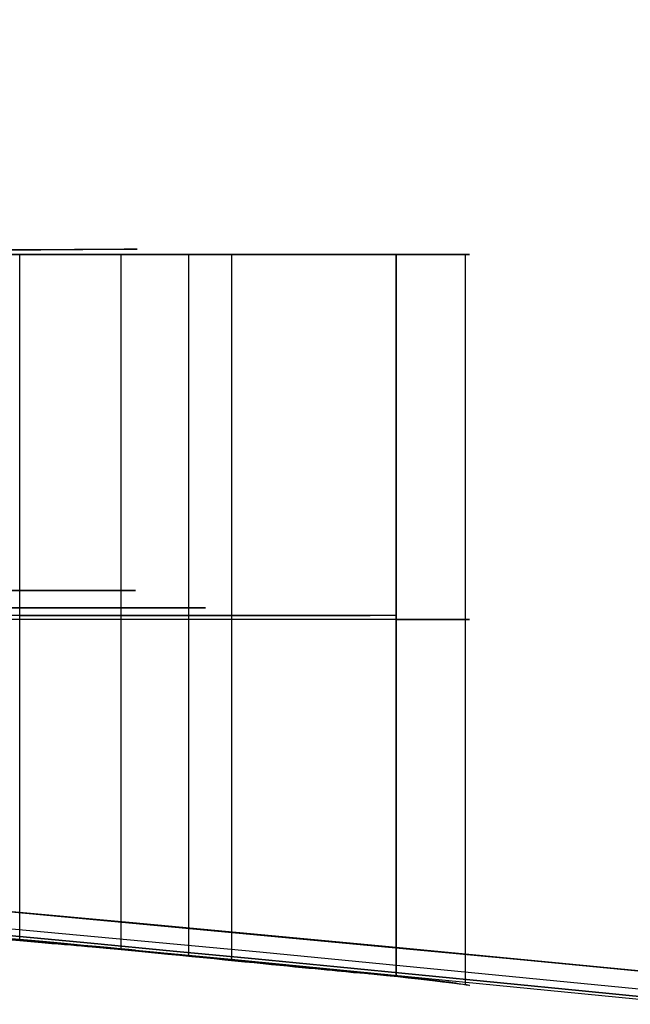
# Model space of a CAD drawing. Header units: millimetres. Extents: x -70 to 70, y -74 to 66.
# Tile 23 of 66: x -12.6788 to -12.6232, y 9.9316 to 10.0214. Entities that reach past the tile are written whole.
import ezdxf

# ---------------------------------------------------------------- set-up
doc = ezdxf.new("R2010")
doc.units = ezdxf.units.MM
doc.header["$MEASUREMENT"] = 0
doc.layers.add('Predefinito', color=7, linetype='Continuous', true_color=0x000000)

msp = doc.modelspace()

# ---------------------------------------------------------------- linework, layer by layer
at = {"layer": 'Predefinito', "color": 9, "true_color": 0xc4c4c4}
for p, q in [((-12.66102553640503, 9.999999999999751, 57.84331579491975), (-12.83969746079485, 9.999999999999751, 57.84331579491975)), ((-12.6431521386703, 9.999999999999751, 70.90090907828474), (-12.83503486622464, 9.999999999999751, 70.90090907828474))]:
    msp.add_line(p, q, dxfattribs=at)
for centre, radius, start, end in [((3.552713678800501e-14, -4.000000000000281, 1.999999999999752), 70.00000000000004, 90.00000000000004, 179.9999999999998), ((8.526512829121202e-14, -4.00000000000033, 3.999999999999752), 70.00000000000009, 90.00000000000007, 179.9999999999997), ((0, -4.000000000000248, 2.999999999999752), 70, 90, 270.0000000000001), ((0, -4.000000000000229), 65, 90, 180.0000000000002), ((-2.842170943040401e-14, -4.000000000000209, 1.999999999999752), 64.99999999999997, 89.99999999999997, 180.0000000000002), ((0, -4.000000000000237, 0.9999999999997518), 65, 90.00000000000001, 270), ((-3.176264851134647e-08, -3.99999996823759, 1.999999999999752), 24.99999996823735, 89.99999999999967, 180.0000000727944), ((8.881784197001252e-15, -4.000000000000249), 25.00000000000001, 90.00000000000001, 179.9999999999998), ((0, -4.000000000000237, 0.9999999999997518), 25, 90.00000000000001, 270), ((-14, -4.000000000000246, 215.4999999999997), 14, 359.9999999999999, 90.00000007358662), ((-14, -4.000000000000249, 455.4999999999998), 14, 359.9999999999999, 90), ((-14, -4.000000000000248, 5.99999999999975), 14, 270, 90), ((-14, -4.000000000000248, 335.5), 14, 270, 90), ((-14, -4.000000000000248, 110.75), 14, 270, 90)]:
    msp.add_arc(centre, radius, start, end, dxfattribs=at)
for points, degree in [([(-12.75720266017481, 9.999999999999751, 59.96442472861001), (-12.74582520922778, 10.00006869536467, 59.95570301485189), (-12.72474415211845, 10.00019323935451, 59.93698333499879), (-12.69834415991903, 10.00034371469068, 59.90841094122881), (-12.67181931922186, 10.00049032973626, 59.87543337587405), (-12.66357742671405, 10.0005154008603, 59.84605339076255), (-12.68952343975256, 10.00030786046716, 59.81842029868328), (-12.73273060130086, 10.00000199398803, 59.80952425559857), (-12.77312052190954, 9.999742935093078, 59.82629872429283), (-12.81917367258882, 9.999437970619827, 59.83647593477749), (-12.86952477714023, 9.999098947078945, 59.84237457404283), (-12.92481726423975, 9.998721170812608, 59.84373254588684), (-12.98520799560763, 9.998304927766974, 59.84182173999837), (-13.0508494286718, 9.997851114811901, 59.83845642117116), (-13.12171065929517, 9.997364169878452, 59.83758354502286), (-13.19815476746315, 9.996842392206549, 59.83994045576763), (-13.28093108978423, 9.996279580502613, 59.84453538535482), (-13.37073862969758, 9.995669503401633, 59.85002605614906), (-13.4362221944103, 9.995223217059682, 59.85267914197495), (-13.47033623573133, 9.994989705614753, 59.85311236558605)], 3), ([(-11.99882173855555, 9.856222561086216, 50.10658761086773), (-12.55732881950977, 9.937002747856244, 50.3041319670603), (-13.22200044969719, 10.00000002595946, 50.45005012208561), (-13.99999999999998, 9.999999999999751, 50.44999999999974)], 3), ([(-13.99999999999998, 9.999999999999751, 24.84999999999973), (-13.22200084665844, 10.00000002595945, 24.84994987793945), (-12.5573284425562, 9.93700269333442, 24.99586816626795), (-11.99882173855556, 9.856222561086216, 25.19341238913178)], 3), ([(-12.67880266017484, 9.937519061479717, 57.74120580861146), (-12.67880266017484, 9.968759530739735, 57.74120580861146), (-12.67880266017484, 9.999999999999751, 57.74120580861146)], 2), ([(-12.66956586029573, 9.936662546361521, 59.84542675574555), (-12.66956586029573, 9.968331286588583, 59.84542675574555), (-12.66956586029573, 10.00000002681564, 59.84542675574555)], 2), ([(-12.6633992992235, 9.936037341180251, 65.79795359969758), (-12.6633992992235, 9.968018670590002, 65.79795359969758), (-12.6633992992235, 9.999999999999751, 65.79795359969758)], 2), ([(-12.65947690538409, 9.935629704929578, 57.8552498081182), (-12.65947690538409, 9.967814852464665, 57.8552498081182), (-12.65947690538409, 9.999999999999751, 57.8552498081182)], 2), ([(-12.64450266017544, 9.999999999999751, 70.89290580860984), (-12.64450266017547, 9.967112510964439, 70.89290580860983), (-12.6445026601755, 9.934225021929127, 70.89290580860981)], 2), ([(-12.64450266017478, 9.934225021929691, 70.89290580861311), (-12.64450266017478, 9.967112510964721, 70.89290580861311), (-12.64450266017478, 9.999999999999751, 70.89290580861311)], 2), ([(-12.63817778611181, 9.9334441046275, 70.96455478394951), (-12.63817778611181, 9.966722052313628, 70.96455478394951), (-12.63817778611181, 9.999999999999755, 70.96455478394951)], 2), ([(-13.04029899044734, 9.967112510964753, 70.35232673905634), (-12.84152600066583, 9.967112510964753, 70.45644447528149), (-12.68451626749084, 9.967112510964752, 70.67380388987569), (-12.64450266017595, 9.967112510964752, 70.89290580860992)], 3)]:
    msp.add_open_spline(points, degree=degree, dxfattribs=at)
for points, knots in [([(-2.179203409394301, 3.500416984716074, 91.60000026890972), (-2.179203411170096, 3.50040028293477, 92.68578704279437), (-2.23676378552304, 3.592388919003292, 93.46998791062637), (-2.3427163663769, 3.75391770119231, 94.60344462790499), (-2.400324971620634, 3.840297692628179, 95.03114135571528), (-2.573954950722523, 4.094018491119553, 96.15430103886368), (-2.694592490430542, 4.260365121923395, 96.69140670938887), (-3.058121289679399, 4.743164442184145, 98.10999676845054), (-3.304245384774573, 5.041168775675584, 98.75746947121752), (-4.043931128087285, 5.871365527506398, 100.4209758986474), (-4.54005561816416, 6.343148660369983, 101.1186851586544), (-6.029860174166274, 7.579117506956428, 102.8352841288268), (-7.025641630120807, 8.189752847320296, 103.4496708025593), (-9.017435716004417, 9.130205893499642, 104.3746807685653), (-10.01391524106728, 9.46225636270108, 104.6559898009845), (-12.00668435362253, 9.900571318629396, 105.0231006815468), (-13.00319667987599, 10.0000124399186, 105.0999972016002), (-14, 9.999999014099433, 105.0999972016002)], [-1, -1, -1, -1, -0.9843829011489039, -0.9843829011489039, -0.9687658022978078, -0.9687658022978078, -0.9375316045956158, -0.9375316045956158, -0.8750632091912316, -0.8750632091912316, -0.7500603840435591, -0.7500603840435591, -0.5000556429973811, -0.5000556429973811, -0.25004029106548, -0.25004029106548, 0, 0, 0, 0]), ([(-14, 9.999999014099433, 78.10000333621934), (-13.00323454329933, 10.00001243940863, 78.10000333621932), (-12.0067594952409, 9.900536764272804, 78.17692814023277), (-10.01399657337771, 9.462229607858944, 78.5440337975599), (-9.017486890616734, 9.130251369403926, 78.82527634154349), (-7.025668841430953, 8.18975864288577, 79.75032273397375), (-6.029885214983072, 7.579140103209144, 80.36469580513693), (-4.540093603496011, 6.34319773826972, 82.08124182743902), (-4.043960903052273, 5.871370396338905, 82.77903338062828), (-3.304264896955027, 5.04124667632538, 84.44236573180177), (-3.058143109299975, 4.743138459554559, 85.09010105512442), (-2.694612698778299, 4.260434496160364, 86.50837952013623), (-2.573993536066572, 4.094097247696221, 87.04536765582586), (-2.400346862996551, 3.840285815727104, 88.16890336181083), (-2.342733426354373, 3.753947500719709, 88.59638322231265), (-2.236768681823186, 3.592402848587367, 89.72987847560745), (-2.179203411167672, 3.500400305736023, 90.5156958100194), (-2.179203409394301, 3.500416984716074, 91.60000026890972)], [-1, -1, -1, -1, -0.7499687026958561, -0.7499687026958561, -0.4999454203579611, -0.4999454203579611, -0.249941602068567, -0.249941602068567, -0.1249370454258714, -0.1249370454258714, -0.0624685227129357, -0.0624685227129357, -0.03123426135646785, -0.03123426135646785, -0.01561713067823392, -0.01561713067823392, 0, 0, 0, 0]), ([(-12.64450266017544, 9.999999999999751, 70.89290580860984), (-12.68558790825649, 9.999999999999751, 70.66793592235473), (-12.87048354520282, 9.999999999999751, 70.41703422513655), (-13.10836457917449, 9.999999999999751, 70.32106660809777), (-13.13450266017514, 9.999999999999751, 70.30980580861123)], [0, 0, 0, 0, 0.8893235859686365, 1, 1, 1, 1]), ([(-12.75720266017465, 9.999999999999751, 58.66730580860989), (-12.6612701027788, 9.999999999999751, 58.41210267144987), (-12.62029254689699, 9.999999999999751, 58.08594408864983), (-12.67052397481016, 9.999999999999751, 57.7788631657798), (-12.67880266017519, 9.999999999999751, 57.74120580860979)], [0, 0, 0, 0, 0.8761014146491, 1, 1, 1, 1]), ([(-12.73270266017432, 9.999999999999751, 71.51520580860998), (-12.67575263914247, 9.999999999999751, 71.33789197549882), (-12.6279234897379, 9.999999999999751, 71.1271910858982), (-12.64019529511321, 9.999999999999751, 70.91649158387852), (-12.64450266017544, 9.999999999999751, 70.89290580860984)], [0, 0, 0, 0, 0.8859437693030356, 1, 1, 1, 1]), ([(-12.7178913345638, 9.999999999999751, 65.85802473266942), (-12.69910521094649, 9.999999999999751, 65.85040567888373), (-12.64119282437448, 9.999999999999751, 65.79132396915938), (-12.67200367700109, 9.999999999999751, 65.7588701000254), (-12.71800266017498, 9.999999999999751, 65.7601058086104)], [0, 0, 0, 0, 0.5006407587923, 1, 1, 1, 1]), ([(-13.47033623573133, 9.994989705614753, 59.85311236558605), (-13.43004914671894, 9.993464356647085, 59.85260218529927), (-13.39054205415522, 9.986202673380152, 59.85082418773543), (-13.31049071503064, 9.982249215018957, 59.84645145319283), (-13.27046623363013, 9.981208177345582, 59.84387203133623), (-13.19033484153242, 9.976655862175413, 59.83973700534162), (-13.15019160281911, 9.97426024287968, 59.83817912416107), (-13.06953440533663, 9.969096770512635, 59.8378786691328), (-13.02893758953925, 9.966322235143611, 59.8397859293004), (-12.94783260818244, 9.960447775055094, 59.84318214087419), (-12.90736915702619, 9.957347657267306, 59.84432225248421), (-12.84751357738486, 9.952497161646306, 59.83996150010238), (-12.82770199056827, 9.950843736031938, 59.83749637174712), (-12.78847501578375, 9.947509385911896, 59.82967180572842), (-12.769224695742, 9.945819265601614, 59.82321604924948), (-12.74012294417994, 9.943194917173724, 59.81480427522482), (-12.73030206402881, 9.942274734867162, 59.81277494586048), (-12.7098855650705, 9.940263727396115, 59.81392020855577), (-12.69886301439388, 9.939237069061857, 59.81750066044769), (-12.68012516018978, 9.937561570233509, 59.82894344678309), (-12.67251310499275, 9.936902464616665, 59.83671246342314), (-12.66673160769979, 9.936432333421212, 59.85376664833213), (-12.66859159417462, 9.936608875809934, 59.86301160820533), (-12.68182039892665, 9.937829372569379, 59.89102867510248), (-12.69954029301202, 9.939466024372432, 59.90960936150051), (-12.72777893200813, 9.942068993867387, 59.93967307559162), (-12.74127993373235, 9.943309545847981, 59.95221867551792), (-12.75720266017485, 9.944728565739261, 59.96442472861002)], [-1, -1, -1, -1, -0.874951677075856, -0.874951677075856, -0.7499826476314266, -0.7499826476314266, -0.6250290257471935, -0.6250290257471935, -0.5000729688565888, -0.5000729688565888, -0.3751136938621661, -0.3751136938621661, -0.3126364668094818, -0.3126364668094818, -0.2501592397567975, -0.2501592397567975, -0.2189109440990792, -0.2189109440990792, -0.1876626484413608, -0.1876626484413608, -0.1564143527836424, -0.1564143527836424, -0.1251660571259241, -0.1251660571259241, -0.06258302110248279, -0.06258302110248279, 0, 0, 0, 0]), ([(-13.13450266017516, 9.973221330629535, 70.30980580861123), (-13.10498770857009, 9.971393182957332, 70.32252143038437), (-13.07524873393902, 9.969483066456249, 70.3344656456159), (-13.01765817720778, 9.965579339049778, 70.36382652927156), (-12.98971855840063, 9.963585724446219, 70.38088559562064), (-12.90914601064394, 9.9576012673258, 70.43818925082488), (-12.85974718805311, 9.953606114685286, 70.48456322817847), (-12.72986809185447, 9.942569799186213, 70.64024397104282), (-12.66765490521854, 9.93647723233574, 70.76613140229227), (-12.6445026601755, 9.934225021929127, 70.89290580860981)], [-1, -1, -1, -1, -0.874984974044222, -0.874984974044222, -0.7499644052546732, -0.7499644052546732, -0.4999670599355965, -0.4999670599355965, 0, 0, 0, 0]), ([(-13.07470214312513, 9.969383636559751, 59.83827248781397), (-12.96697272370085, 9.969383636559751, 59.84076312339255), (-12.845796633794, 9.969383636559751, 59.85616582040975), (-12.715767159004, 9.969383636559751, 59.80386835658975), (-12.647993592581, 9.969383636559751, 59.84719714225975), (-12.70451031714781, 9.969383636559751, 59.91683305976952), (-12.73629229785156, 9.969383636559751, 59.94839417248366), (-12.75720266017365, 9.969383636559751, 59.96442472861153)], [0.4147175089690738, 0.4147175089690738, 0.4147175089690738, 0.4147175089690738, 0.7172804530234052, 0.7742369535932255, 0.8287399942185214, 0.9007870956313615, 0.9807692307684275, 0.9807692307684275, 0.9807692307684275, 0.9807692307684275]), ([(-12.6788026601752, 9.967097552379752, 57.7412058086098), (-12.6705239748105, 9.967097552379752, 57.77886316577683), (-12.62029254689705, 9.967097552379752, 58.08594408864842), (-12.66127010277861, 9.967097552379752, 58.41210267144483), (-12.75720266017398, 9.967097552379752, 58.66730580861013)], [0.1083454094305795, 0.1083454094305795, 0.1083454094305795, 0.1083454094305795, 0.2054304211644, 0.8919299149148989, 0.8919299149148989, 0.8919299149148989, 0.8919299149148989]), ([(-12.71800266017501, 9.967800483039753, 65.76010580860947), (-12.67200227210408, 9.967800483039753, 65.75886907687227), (-12.64122831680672, 9.967800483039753, 65.79134981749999), (-12.69920787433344, 9.967800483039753, 65.85048044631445), (-12.7180026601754, 9.967800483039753, 65.85810580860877)], [0.01923076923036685, 0.01923076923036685, 0.01923076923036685, 0.01923076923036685, 0.4993838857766, 0.9807692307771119, 0.9807692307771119, 0.9807692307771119, 0.9807692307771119]), ([(-12.64450266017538, 9.96671463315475, 70.89290580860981), (-12.64019529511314, 9.96671463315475, 70.9164915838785), (-12.62792348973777, 9.96671463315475, 71.1271910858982), (-12.67575263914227, 9.96671463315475, 71.33789197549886), (-12.73270266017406, 9.96671463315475, 71.51520580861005)], [0.1443382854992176, 0.1443382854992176, 0.1443382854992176, 0.1443382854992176, 0.2254569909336, 0.8555550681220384, 0.8555550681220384, 0.8555550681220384, 0.8555550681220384]), ([(-12.67880266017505, 9.937519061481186, 57.74120580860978), (-12.66209573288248, 9.935935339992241, 57.81720083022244), (-12.65311040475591, 9.93499662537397, 57.89480185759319), (-12.64502929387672, 9.934243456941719, 58.05140529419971), (-12.64657258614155, 9.934426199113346, 58.13037964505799), (-12.66727185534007, 9.936430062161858, 58.36617470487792), (-12.70247247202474, 9.939850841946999, 58.52171062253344), (-12.75720266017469, 9.944728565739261, 58.66730580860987)], [-1, -1, -1, -1, -0.7500045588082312, -0.7500045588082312, -0.4999943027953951, -0.4999943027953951, 0, 0, 0, 0]), ([(-12.6445026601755, 9.934225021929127, 70.89290580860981), (-12.6397811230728, 9.933765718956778, 70.91875945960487), (-12.63853456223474, 9.933512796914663, 70.94514182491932), (-12.63750805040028, 9.933316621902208, 70.99782004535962), (-12.6379260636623, 9.933373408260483, 71.02415684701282), (-12.64169869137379, 9.933853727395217, 71.10308029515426), (-12.64757227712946, 9.934528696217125, 71.15558379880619), (-12.67307075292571, 9.936965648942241, 71.31211767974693), (-12.70056684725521, 9.939602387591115, 71.41515098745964), (-12.73270266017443, 9.942523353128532, 71.51520580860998)], [-1, -1, -1, -1, -0.8750111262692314, -0.8750111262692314, -0.7500063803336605, -0.7500063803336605, -0.4999975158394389, -0.4999975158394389, 0, 0, 0, 0]), ([(-12.71800266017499, 9.941179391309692, 65.7601058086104), (-12.67194680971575, 9.93694407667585, 65.75886857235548), (-12.65657775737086, 9.935381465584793, 65.7751114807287), (-12.6701848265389, 9.936698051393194, 65.82090190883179), (-12.69912876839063, 9.939453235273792, 65.85041523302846), (-12.71789133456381, 9.941179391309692, 65.8580247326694)], [-1, -1, -1, -1, -0.4999615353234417, -0.4999615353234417, 0, 0, 0, 0])]:
    msp.add_open_spline(points, degree=3, knots=knots, dxfattribs=at)

doc.saveas('drawing.dxf')
